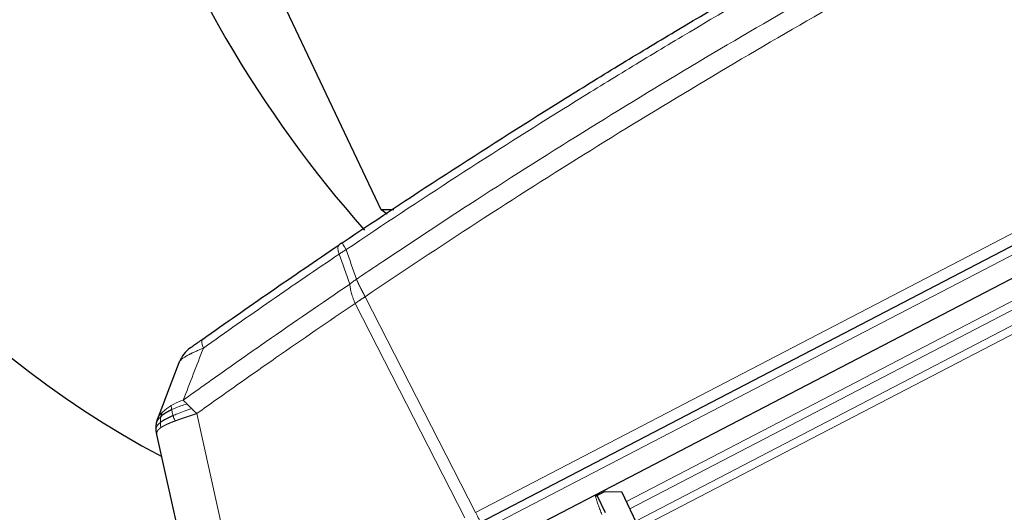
# Model space of a CAD drawing. Header units: inches. Extents: x 0 to 23760, y -13 to 16800.
# Tile 150 of 207: x 10518 to 10859, y 13847 to 14018. Entities that reach past the tile are written whole.
import ezdxf

# ---------------------------------------------------------------- set-up
doc = ezdxf.new("R2010")
doc.units = ezdxf.units.IN
doc.layers.add('254', color=7, linetype='Continuous', true_color=0xffffff)

msp = doc.modelspace()

# ---------------------------------------------------------------- linework, layer by layer
at = {"layer": '254', "color": 2, "linetype": 'Continuous', "lineweight": 25}
for p, q in [((10643.307, 13952.071), (10547.598, 14154.442)), ((10677.309, 13843.794), (11010.331, 14017.155)), ((11014.989, 14008.306), (10681.787, 13834.852)), ((10645.407, 13950.591), (10643.307, 13952.071)), ((10647.732, 13952.071), (10643.307, 13952.071)), ((10582.699, 13797.886), (10565.741, 13874.382)), ((10720.779, 13854.544), (10718.038, 13853.237)), ((10720.937, 13847.159), (10718.038, 13853.237)), ((10720.779, 13854.544), (10726.537, 13854.52)), ((10778.015, 13746.595), (10726.537, 13854.52))]:
    msp.add_line(p, q, dxfattribs=at)
at = {"layer": '254', "color": 110, "linetype": 'Continuous', "lineweight": 13}
for p, q in [((10675.975, 13847.373), (11007.869, 14020.146)), ((11011.551, 14014.585), (10678.529, 13841.224)), ((10728.164, 13851.109), (11017.768, 14001.867)), ((11019.069, 13999.458), (10729.343, 13848.636)), ((10731.389, 13844.347), (11021.275, 13995.252)), ((11022.576, 13992.845), (10732.567, 13841.877)), ((10637.794, 13922.05), (10675.975, 13847.373)), ((10672.307, 13845.464), (10634.344, 13919.716)), ((10579.574, 13881.572), (10596.346, 13805.921))]:
    msp.add_line(p, q, dxfattribs=at)
at = {"layer": '254', "color": 2, "linetype": 'Continuous', "lineweight": 25}
msp.add_arc((10582.972, 13896.026), 10, 125.47973, 159.02443, dxfattribs=at)
for centre, start_param, end_param in [((10708.108, 14261.463), 0.0931241, 2.7313831), ((10876.739, 14261.463), 0.7563565, 2.3963374)]:
    msp.add_ellipse(centre, major_axis=(0, 430.5), ratio=0.819152, start_param=start_param, end_param=end_param, dxfattribs=at)
at = {"layer": '254', "color": 110, "linetype": 'Continuous', "lineweight": 13}
for centre, major_axis, ratio, start_param, end_param in [((10634.272, 13931.629), (-5.598, 8.286), 0.2338533, 0, 0.7456374), ((10635.445, 13932.421), (-5.593, 8.289), 0.028642, 0, 0.7574094), ((10587.389, 13899.167), (5.786, -8.156), 0.2320727, 3.1415927, 3.8845507), ((10675.755, 13847.495), (1.847, -3.548), 0.0348995, 0, 1.5184364)]:
    msp.add_ellipse(centre, major_axis=major_axis, ratio=ratio, start_param=start_param, end_param=end_param, dxfattribs=at)
at = {"layer": '254', "color": 2, "linetype": 'Continuous', "lineweight": 25}
for points, knots in [([(10629.851, 13940.71), (10642.565, 13949.289), (10668.143, 13966.207), (10694.022, 13982.65), (10713.545, 13994.802), (10720.072, 13998.824), (10733.163, 14006.806), (10739.727, 14010.768), (10759.476, 14022.563), (10772.713, 14030.305), (10789.348, 14039.829), (10792.68, 14041.726), (10799.35, 14045.505), (10809.368, 14051.149), (10819.423, 14056.723), (10839.581, 14067.778), (10866.59, 14082.267), (10907.493, 14103.252), (10935.024, 14116.742), (10948.854, 14123.362)], [0, 0, 0, 0, 0.125, 0.25, 0.25, 0.3125, 0.3125, 0.375, 0.375, 0.5, 0.5, 0.53125, 0.53125, 0.5625, 0.625, 0.625, 0.75, 0.875, 1, 1, 1, 1]), ([(10581.603, 13907.323), (10585.495, 13910.084), (10589.395, 13912.835), (10597.21, 13918.312), (10601.125, 13921.04), (10612.893, 13929.188), (10620.769, 13934.574), (10628.674, 13939.915)], [0, 0, 0, 0, 0.25, 0.25, 0.5, 0.5, 1, 1, 1, 1]), ([(10629.851, 13940.71), (10629.652, 13940.576), (10629.455, 13940.443), (10629.062, 13940.178), (10628.867, 13940.046), (10628.674, 13939.915)], [0, 0, 0, 0, 0.5, 0.5, 1, 1, 1, 1]), ([(10581.603, 13907.323), (10581.531, 13907.272), (10581.459, 13907.221), (10581.315, 13907.119), (10581.244, 13907.068), (10581.031, 13906.917), (10580.89, 13906.817), (10580.612, 13906.619), (10580.474, 13906.522), (10580.203, 13906.329), (10580.069, 13906.234), (10579.804, 13906.046), (10579.674, 13905.953), (10579.482, 13905.817), (10579.419, 13905.772), (10579.293, 13905.682), (10579.23, 13905.638), (10579.046, 13905.507), (10578.927, 13905.422), (10578.698, 13905.259), (10578.588, 13905.18), (10578.429, 13905.067), (10578.351, 13905.012), (10578.276, 13904.959), (10578.227, 13904.923), (10578.202, 13904.906), (10578.082, 13904.821), (10577.993, 13904.757), (10577.744, 13904.58), (10577.605, 13904.481), (10577.465, 13904.381), (10577.439, 13904.362), (10577.39, 13904.328), (10577.368, 13904.312), (10577.306, 13904.268), (10577.272, 13904.244), (10577.219, 13904.206), (10577.2, 13904.192), (10577.174, 13904.174), (10577.168, 13904.169), (10577.168, 13904.169)], [0, 0, 0, 0, 0.0313203, 0.0313203, 0.0626407, 0.0626407, 0.1252814, 0.1252814, 0.1879221, 0.1879221, 0.2505628, 0.2505628, 0.3132035, 0.3132035, 0.3445238, 0.3445238, 0.3758442, 0.3758442, 0.4384849, 0.4384849, 0.5011256, 0.5011256, 0.5324459, 0.5481061, 0.5481061, 0.5637662, 0.5637662, 0.6264069, 0.6264069, 0.7516883, 0.7516883, 0.7830087, 0.7830087, 0.814329, 0.814329, 0.8769697, 0.8769697, 0.9396104, 0.9396104, 1, 1, 1, 1]), ([(10571.376, 13880.869), (10571.141, 13880.767), (10570.912, 13880.665), (10570.019, 13880.259), (10569.401, 13879.956), (10568.293, 13879.358), (10567.801, 13879.062), (10567.238, 13878.676), (10567.105, 13878.58), (10566.98, 13878.485)], [0, 0, 0, 0, 0.125, 0.125, 0.5, 0.5, 0.875, 0.875, 1, 1, 1, 1]), ([(10570.891, 13882.942), (10570.696, 13882.848), (10570.506, 13882.753), (10569.763, 13882.369), (10569.246, 13882.071), (10568.308, 13881.466), (10567.887, 13881.159), (10567.394, 13880.749), (10567.277, 13880.647), (10567.165, 13880.545)], [0, 0, 0, 0, 0.125, 0.125, 0.5, 0.5, 0.875, 0.875, 1, 1, 1, 1]), ([(10565.506, 13876.33), (10565.506, 13876.345), (10565.505, 13876.376), (10565.504, 13876.421), (10565.504, 13876.464), (10565.504, 13876.507), (10565.504, 13876.549), (10565.504, 13876.589), (10565.504, 13876.628), (10565.504, 13876.666), (10565.505, 13876.703), (10565.506, 13876.739), (10565.506, 13876.774), (10565.507, 13876.808), (10565.508, 13876.84), (10565.509, 13876.871), (10565.51, 13876.901), (10565.511, 13876.931), (10565.512, 13876.958), (10565.513, 13876.985), (10565.514, 13877.011), (10565.516, 13877.035), (10565.517, 13877.059), (10565.518, 13877.081), (10565.519, 13877.102), (10565.52, 13877.122), (10565.521, 13877.14), (10565.522, 13877.158), (10565.523, 13877.175), (10565.524, 13877.19), (10565.525, 13877.204), (10565.526, 13877.217), (10565.527, 13877.229), (10565.528, 13877.24), (10565.528, 13877.25), (10565.529, 13877.258), (10565.53, 13877.266), (10565.53, 13877.272), (10565.53, 13877.277), (10565.531, 13877.291), (10565.533, 13877.314), (10565.536, 13877.346), (10565.538, 13877.378), (10565.541, 13877.41), (10565.544, 13877.442), (10565.547, 13877.473), (10565.55, 13877.504), (10565.553, 13877.535), (10565.556, 13877.566), (10565.559, 13877.596), (10565.562, 13877.626), (10565.565, 13877.656), (10565.569, 13877.686), (10565.572, 13877.715), (10565.576, 13877.744), (10565.579, 13877.773), (10565.583, 13877.802), (10565.586, 13877.83), (10565.59, 13877.858), (10565.594, 13877.886), (10565.598, 13877.914), (10565.601, 13877.941), (10565.605, 13877.968), (10565.609, 13877.995), (10565.613, 13878.022), (10565.617, 13878.049), (10565.621, 13878.075), (10565.625, 13878.101), (10565.629, 13878.127), (10565.633, 13878.152), (10565.638, 13878.177), (10565.642, 13878.202), (10565.645, 13878.219), (10565.646, 13878.227)], [0, 0, 0, 0, 0.0247661, 0.0489206, 0.0724636, 0.0953949, 0.1177147, 0.1394229, 0.1605195, 0.1810045, 0.2008779, 0.2201398, 0.23879, 0.2568287, 0.2742558, 0.2910713, 0.3072753, 0.3228676, 0.3378484, 0.3522176, 0.3659752, 0.3791212, 0.3916556, 0.4035785, 0.4148897, 0.4255894, 0.4356775, 0.445154, 0.454019, 0.4622723, 0.4699141, 0.4769443, 0.4833629, 0.48917, 0.4943654, 0.4989493, 0.5029216, 0.5062824, 0.5090316, 0.5111692, 0.5284651, 0.5456049, 0.5625886, 0.5794163, 0.5960881, 0.612604, 0.6289642, 0.6451687, 0.6612176, 0.6771111, 0.6928491, 0.7084319, 0.7238594, 0.7391318, 0.7542492, 0.7692118, 0.7840195, 0.7986726, 0.8131712, 0.8275153, 0.8417051, 0.8557408, 0.8696224, 0.8833501, 0.8969241, 0.9103445, 0.9236114, 0.936725, 0.9496856, 0.9624932, 0.975148, 0.9876502, 1, 1, 1, 1]), ([(10565.646, 13878.227), (10565.648, 13878.238), (10565.651, 13878.259), (10565.657, 13878.291), (10565.663, 13878.323), (10565.669, 13878.355), (10565.674, 13878.386), (10565.68, 13878.418), (10565.686, 13878.449), (10565.693, 13878.481), (10565.699, 13878.512), (10565.705, 13878.543), (10565.711, 13878.574), (10565.718, 13878.605), (10565.724, 13878.636), (10565.731, 13878.667), (10565.738, 13878.697), (10565.745, 13878.728), (10565.751, 13878.758), (10565.758, 13878.789), (10565.765, 13878.819), (10565.772, 13878.849), (10565.78, 13878.879), (10565.787, 13878.909), (10565.794, 13878.939), (10565.802, 13878.969), (10565.809, 13878.998), (10565.817, 13879.028), (10565.824, 13879.057), (10565.832, 13879.087), (10565.84, 13879.116), (10565.847, 13879.145), (10565.855, 13879.174), (10565.863, 13879.203), (10565.871, 13879.232), (10565.879, 13879.261), (10565.887, 13879.289), (10565.895, 13879.318), (10565.904, 13879.346), (10565.912, 13879.374), (10565.92, 13879.403), (10565.929, 13879.431), (10565.937, 13879.459), (10565.946, 13879.487), (10565.954, 13879.514), (10565.963, 13879.542), (10565.972, 13879.57), (10565.981, 13879.597), (10565.989, 13879.625), (10565.998, 13879.652), (10566.007, 13879.679), (10566.016, 13879.706), (10566.025, 13879.733), (10566.034, 13879.76), (10566.043, 13879.787), (10566.053, 13879.814), (10566.062, 13879.84), (10566.071, 13879.867), (10566.08, 13879.893), (10566.09, 13879.919), (10566.099, 13879.945), (10566.109, 13879.972), (10566.118, 13879.997), (10566.128, 13880.023), (10566.137, 13880.049), (10566.147, 13880.075), (10566.157, 13880.1), (10566.163, 13880.117), (10566.166, 13880.126)], [0, 0, 0, 0, 0.0185022, 0.0368847, 0.0551481, 0.073293, 0.0913199, 0.1092294, 0.1270222, 0.1446988, 0.1622598, 0.1797059, 0.1970378, 0.2142561, 0.2313614, 0.2483544, 0.265236, 0.2820066, 0.2986672, 0.3152184, 0.331661, 0.3479958, 0.3642235, 0.380345, 0.3963611, 0.4122725, 0.4280803, 0.4437851, 0.459388, 0.4748898, 0.4902915, 0.5055939, 0.5207981, 0.535905, 0.5509156, 0.565831, 0.5806521, 0.5953801, 0.6100159, 0.6245607, 0.6390157, 0.6533819, 0.6676604, 0.6818526, 0.6959596, 0.7099825, 0.7239227, 0.7377815, 0.75156, 0.7652597, 0.7788818, 0.7924277, 0.8058989, 0.8192966, 0.8326224, 0.8458776, 0.8590638, 0.8721825, 0.8852351, 0.8982233, 0.9111485, 0.9240124, 0.9368166, 0.9495628, 0.9622525, 0.9748874, 0.9874694, 1, 1, 1, 1]), ([(10565.741, 13874.382), (10565.739, 13874.39), (10565.735, 13874.408), (10565.729, 13874.433), (10565.724, 13874.46), (10565.718, 13874.486), (10565.713, 13874.513), (10565.707, 13874.54), (10565.701, 13874.567), (10565.696, 13874.595), (10565.69, 13874.623), (10565.685, 13874.651), (10565.679, 13874.68), (10565.674, 13874.708), (10565.669, 13874.737), (10565.663, 13874.767), (10565.658, 13874.796), (10565.653, 13874.826), (10565.648, 13874.856), (10565.642, 13874.886), (10565.637, 13874.917), (10565.632, 13874.948), (10565.627, 13874.979), (10565.622, 13875.011), (10565.617, 13875.043), (10565.613, 13875.075), (10565.608, 13875.107), (10565.603, 13875.14), (10565.598, 13875.173), (10565.594, 13875.206), (10565.589, 13875.239), (10565.585, 13875.273), (10565.581, 13875.307), (10565.577, 13875.341), (10565.572, 13875.376), (10565.568, 13875.411), (10565.564, 13875.446), (10565.561, 13875.481), (10565.557, 13875.517), (10565.553, 13875.553), (10565.55, 13875.589), (10565.546, 13875.626), (10565.543, 13875.662), (10565.54, 13875.699), (10565.536, 13875.737), (10565.534, 13875.774), (10565.531, 13875.812), (10565.528, 13875.85), (10565.525, 13875.889), (10565.523, 13875.928), (10565.52, 13875.967), (10565.518, 13876.006), (10565.516, 13876.046), (10565.514, 13876.085), (10565.513, 13876.125), (10565.511, 13876.166), (10565.509, 13876.206), (10565.508, 13876.247), (10565.507, 13876.289), (10565.506, 13876.316), (10565.506, 13876.33)], [0, 0, 0, 0, 0.0121901, 0.0245516, 0.0370849, 0.0497905, 0.0626689, 0.0757204, 0.0889455, 0.1023447, 0.1159182, 0.1296666, 0.14359, 0.1576889, 0.1719636, 0.1864145, 0.2010418, 0.2158458, 0.2308268, 0.2459852, 0.261321, 0.2768347, 0.2925265, 0.3083966, 0.3244452, 0.3406727, 0.357079, 0.3736646, 0.3904296, 0.4073742, 0.4244986, 0.4418029, 0.4592875, 0.4769523, 0.4947976, 0.5128236, 0.5310305, 0.5494183, 0.5679872, 0.5867374, 0.605669, 0.6247822, 0.644077, 0.6635537, 0.6832123, 0.7030529, 0.7230758, 0.7432809, 0.7636685, 0.7842385, 0.8049912, 0.8259267, 0.8470449, 0.8683461, 0.8898303, 0.9114976, 0.9333482, 0.955382, 0.9775993, 1, 1, 1, 1])]:
    msp.add_open_spline(points, degree=3, knots=knots, dxfattribs=at)
at = {"layer": '254', "color": 110, "linetype": 'Continuous', "lineweight": 13}
for points, knots in [([(10949.815, 14120.772), (10936.002, 14114.16), (10908.507, 14100.685), (10867.655, 14079.725), (10840.681, 14065.252), (10820.548, 14054.211), (10810.506, 14048.643), (10800.501, 14043.005), (10793.839, 14039.231), (10790.512, 14037.336), (10773.898, 14027.823), (10760.677, 14020.09), (10740.953, 14008.309), (10734.397, 14004.352), (10721.323, 13996.379), (10714.805, 13992.362), (10695.307, 13980.224), (10669.46, 13963.801), (10643.915, 13946.902), (10631.217, 13938.334)], [0, 0, 0, 0, 0.125, 0.25, 0.375, 0.375, 0.4375, 0.46875, 0.46875, 0.5, 0.5, 0.625, 0.625, 0.6875, 0.6875, 0.75, 0.75, 0.875, 1, 1, 1, 1]), ([(10634.786, 13928.112), (10636.398, 13929.202), (10638.011, 13930.29), (10641.24, 13932.463), (10646.088, 13935.716), (10657.423, 13943.266), (10667.182, 13949.668), (10686.759, 13962.377), (10713.015, 13979.075), (10752.86, 14003.376), (10779.73, 14019.081), (10794.932, 14027.775), (10796.622, 14028.739), (10800.005, 14030.663), (10805.082, 14033.543), (10816.953, 14040.222), (10827.167, 14045.874), (10835.702, 14050.545), (10837.41, 14051.477), (10840.828, 14053.337), (10845.958, 14056.121), (10857.95, 14062.575), (10868.266, 14068.033), (10888.948, 14078.852), (10916.656, 14093.017), (10944.629, 14106.661), (10958.682, 14113.352)], [0, 0, 0, 0, 0.015625, 0.015625, 0.03125, 0.0625, 0.125, 0.125, 0.25, 0.375, 0.5, 0.5, 0.515625, 0.515625, 0.53125, 0.5625, 0.625, 0.625, 0.640625, 0.640625, 0.65625, 0.6875, 0.75, 0.75, 0.875, 1, 1, 1, 1]), ([(10960.463, 14106.736), (10946.463, 14100.063), (10918.595, 14086.457), (10890.992, 14072.333), (10870.388, 14061.545), (10860.11, 14056.102), (10848.164, 14049.667), (10843.053, 14046.891), (10839.648, 14045.036), (10837.946, 14044.107), (10829.444, 14039.45), (10819.268, 14033.814), (10807.443, 14027.155), (10802.384, 14024.284), (10799.015, 14022.365), (10797.331, 14021.404), (10782.187, 14012.736), (10755.418, 13997.079), (10715.725, 13972.853), (10676.491, 13947.885), (10650.642, 13930.744), (10637.794, 13922.05)], [0, 0, 0, 0, 0.125, 0.25, 0.25, 0.3125, 0.34375, 0.359375, 0.359375, 0.375, 0.375, 0.4375, 0.46875, 0.484375, 0.484375, 0.5, 0.5, 0.625, 0.75, 0.875, 1, 1, 1, 1]), ([(10628.845, 13936.828), (10620.952, 13931.492), (10613.089, 13926.11), (10601.339, 13917.97), (10597.43, 13915.245), (10589.627, 13909.772), (10585.734, 13907.024), (10581.847, 13904.265)], [0, 0, 0, 0, 0.5, 0.5, 0.75, 0.75, 1, 1, 1, 1]), ([(10634.786, 13928.112), (10634.384, 13927.848), (10633.998, 13927.561), (10633.239, 13926.971), (10632.867, 13926.668), (10632.495, 13926.374)], [0, 0, 0, 0, 0.5, 0.5, 1, 1, 1, 1]), ([(10634.786, 13928.112), (10634.791, 13928.1), (10634.8, 13928.077), (10634.815, 13928.043), (10634.829, 13928.008), (10634.844, 13927.973), (10634.859, 13927.937), (10634.875, 13927.9), (10634.89, 13927.864), (10634.906, 13927.826), (10634.923, 13927.789), (10634.939, 13927.75), (10634.956, 13927.712), (10634.973, 13927.673), (10634.991, 13927.633), (10635.008, 13927.593), (10635.026, 13927.552), (10635.044, 13927.511), (10635.063, 13927.47), (10635.082, 13927.428), (10635.101, 13927.385), (10635.12, 13927.342), (10635.14, 13927.298), (10635.16, 13927.254), (10635.18, 13927.21), (10635.201, 13927.165), (10635.222, 13927.119), (10635.243, 13927.073), (10635.265, 13927.026), (10635.286, 13926.979), (10635.309, 13926.932), (10635.331, 13926.883), (10635.354, 13926.835), (10635.377, 13926.785), (10635.401, 13926.735), (10635.424, 13926.685), (10635.449, 13926.634), (10635.473, 13926.583), (10635.498, 13926.531), (10635.523, 13926.478), (10635.548, 13926.425), (10635.574, 13926.372), (10635.6, 13926.318), (10635.627, 13926.263), (10635.654, 13926.208), (10635.681, 13926.152), (10635.708, 13926.095), (10635.736, 13926.039), (10635.764, 13925.981), (10635.793, 13925.923), (10635.822, 13925.864), (10635.851, 13925.805), (10635.88, 13925.746), (10635.91, 13925.685), (10635.941, 13925.624), (10635.971, 13925.563), (10636.002, 13925.501), (10636.034, 13925.439), (10636.065, 13925.376), (10636.099, 13925.307), (10636.136, 13925.235), (10636.176, 13925.157), (10636.215, 13925.079), (10636.255, 13925), (10636.295, 13924.922), (10636.335, 13924.843), (10636.375, 13924.764), (10636.416, 13924.684), (10636.457, 13924.605), (10636.498, 13924.525), (10636.539, 13924.445), (10636.58, 13924.364), (10636.622, 13924.284), (10636.663, 13924.203), (10636.705, 13924.122), (10636.747, 13924.041), (10636.79, 13923.959), (10636.832, 13923.878), (10636.874, 13923.796), (10636.917, 13923.714), (10636.96, 13923.632), (10637.003, 13923.55), (10637.046, 13923.467), (10637.089, 13923.385), (10637.133, 13923.302), (10637.176, 13923.219), (10637.22, 13923.136), (10637.263, 13923.053), (10637.307, 13922.97), (10637.351, 13922.887), (10637.395, 13922.803), (10637.439, 13922.72), (10637.483, 13922.636), (10637.527, 13922.553), (10637.572, 13922.469), (10637.616, 13922.385), (10637.661, 13922.302), (10637.705, 13922.218), (10637.75, 13922.134), (10637.78, 13922.078), (10637.794, 13922.05)], [0, 0, 0, 0, 0.0069372, 0.0139334, 0.0209887, 0.028103, 0.0352764, 0.0425088, 0.0498003, 0.0571509, 0.0645605, 0.0720292, 0.0795569, 0.0871437, 0.0947896, 0.1024945, 0.1102584, 0.1180815, 0.1259636, 0.1339048, 0.141905, 0.1499643, 0.1580827, 0.1662601, 0.1744966, 0.1827922, 0.1911468, 0.1995605, 0.2080333, 0.2165651, 0.225156, 0.233806, 0.2425151, 0.2512832, 0.2601104, 0.2689967, 0.277942, 0.2869465, 0.29601, 0.3051325, 0.3143142, 0.3235549, 0.3328547, 0.3422136, 0.3516315, 0.3611085, 0.3706446, 0.3802398, 0.3898941, 0.3996074, 0.4093798, 0.4192113, 0.4291019, 0.4390515, 0.4490602, 0.459128, 0.4692549, 0.4794409, 0.4896859, 0.4999901, 0.5124905, 0.524991, 0.5374914, 0.5499918, 0.5624922, 0.5749926, 0.587493, 0.5999934, 0.6124937, 0.6249941, 0.6374944, 0.6499948, 0.6624951, 0.6749954, 0.6874957, 0.699996, 0.7124963, 0.7249966, 0.7374968, 0.7499971, 0.7624973, 0.7749976, 0.7874978, 0.799998, 0.8124982, 0.8249984, 0.8374986, 0.8499988, 0.8624989, 0.8749991, 0.8874992, 0.8999993, 0.9124995, 0.9249996, 0.9374997, 0.9499998, 0.9624998, 0.9749999, 0.9875, 1, 1, 1, 1]), ([(10574.885, 13886.217), (10579.64, 13889.632), (10584.406, 13893.03), (10593.962, 13899.792), (10598.752, 13903.156), (10613.155, 13913.195), (10622.802, 13919.819), (10632.495, 13926.374)], [0, 0, 0, 0, 0.25, 0.25, 0.5, 0.5, 1, 1, 1, 1]), ([(10632.495, 13926.374), (10632.53, 13925.891), (10632.599, 13925.381), (10632.803, 13924.317), (10632.937, 13923.764), (10633.259, 13922.633), (10633.447, 13922.054), (10633.867, 13920.887), (10634.098, 13920.3), (10634.344, 13919.716)], [0, 0, 0, 0, 0.25, 0.25, 0.5, 0.5, 0.75, 0.75, 1, 1, 1, 1]), ([(10637.794, 13922.05), (10637.784, 13922.043), (10637.744, 13922.017), (10637.658, 13921.96), (10637.518, 13921.869), (10637.325, 13921.742), (10637.079, 13921.58), (10636.78, 13921.382), (10636.429, 13921.15), (10636.129, 13920.951), (10635.898, 13920.797), (10635.755, 13920.701), (10635.616, 13920.607), (10635.48, 13920.516), (10635.349, 13920.426), (10635.222, 13920.339), (10635.099, 13920.254), (10634.979, 13920.171), (10634.864, 13920.09), (10634.752, 13920.011), (10634.645, 13919.934), (10634.541, 13919.86), (10634.441, 13919.787), (10634.376, 13919.74), (10634.344, 13919.716)], [0, 0, 0, 0, 0.0092499, 0.0337179, 0.073404, 0.128308, 0.1984299, 0.2837694, 0.3843264, 0.5001005, 0.5424888, 0.5838484, 0.6241794, 0.6634821, 0.7017567, 0.7390032, 0.7752221, 0.8104134, 0.8445775, 0.8777146, 0.909825, 0.9409091, 0.9709673, 1, 1, 1, 1]), ([(10634.344, 13919.716), (10625.133, 13913.484), (10615.963, 13907.188), (10602.27, 13897.652), (10597.716, 13894.458), (10588.63, 13888.038), (10584.097, 13884.812), (10579.574, 13881.572)], [0, 0, 0, 0, 0.5, 0.5, 0.75, 0.75, 1, 1, 1, 1]), ([(10581.847, 13904.265), (10581.28, 13904.032), (10580.733, 13903.802), (10579.681, 13903.344), (10579.177, 13903.117), (10578.455, 13902.781), (10578.161, 13902.642), (10577.876, 13902.503), (10577.763, 13902.448), (10577.707, 13902.42), (10577.541, 13902.338), (10577.431, 13902.283), (10576.895, 13902.012), (10576.499, 13901.801), (10576.044, 13901.546), (10575.955, 13901.495), (10575.825, 13901.419), (10575.782, 13901.394), (10575.698, 13901.345), (10575.656, 13901.32), (10575.452, 13901.197), (10575.297, 13901.101), (10574.864, 13900.82), (10574.614, 13900.642), (10574.377, 13900.453), (10574.351, 13900.432), (10574.301, 13900.391), (10574.277, 13900.37), (10574.205, 13900.309), (10574.16, 13900.269), (10574.033, 13900.152), (10573.959, 13900.076), (10573.767, 13899.859), (10573.681, 13899.727), (10573.634, 13899.605)], [0, 0, 0, 0, 0.125, 0.125, 0.25, 0.25, 0.3125, 0.328125, 0.328125, 0.34375, 0.34375, 0.375, 0.375, 0.5, 0.5, 0.53125, 0.53125, 0.546875, 0.546875, 0.5625, 0.5625, 0.625, 0.625, 0.75, 0.75, 0.765625, 0.765625, 0.78125, 0.78125, 0.8125, 0.8125, 0.875, 0.875, 1, 1, 1, 1]), ([(10570.678, 13884.322), (10570.52, 13884.225), (10570.365, 13884.127), (10569.756, 13883.73), (10569.328, 13883.423), (10568.541, 13882.809), (10568.183, 13882.502), (10567.759, 13882.108), (10567.657, 13882.01), (10567.559, 13881.914)], [0, 0, 0, 0, 0.125, 0.125, 0.5, 0.5, 0.875, 0.875, 1, 1, 1, 1]), ([(10574.885, 13886.217), (10573.77, 13885.89), (10572.673, 13885.424), (10571.323, 13884.704), (10570.995, 13884.516), (10570.678, 13884.322)], [0, 0, 0, 0, 0.75, 0.75, 1, 1, 1, 1]), ([(10570.891, 13882.942), (10570.865, 13883.097), (10570.841, 13883.245), (10570.791, 13883.589), (10570.767, 13883.773), (10570.723, 13884.088), (10570.703, 13884.22), (10570.678, 13884.322)], [0, 0, 0, 0, 0.25, 0.25, 0.625, 0.625, 1, 1, 1, 1]), ([(10576.216, 13884.873), (10574.763, 13884.49), (10573.369, 13884.018), (10571.686, 13883.312), (10571.28, 13883.13), (10570.891, 13882.942)], [0, 0, 0, 0, 0.75, 0.75, 1, 1, 1, 1]), ([(10576.216, 13884.873), (10576.094, 13884.997), (10575.974, 13885.118), (10575.682, 13885.414), (10575.514, 13885.585), (10575.189, 13885.912), (10575.034, 13886.069), (10574.885, 13886.217)], [0, 0, 0, 0, 0.25, 0.25, 0.625, 0.625, 1, 1, 1, 1]), ([(10577.8, 13883.285), (10577.73, 13883.354), (10577.66, 13883.424), (10577.382, 13883.699), (10577.178, 13883.903), (10576.781, 13884.301), (10576.588, 13884.496), (10576.339, 13884.748), (10576.277, 13884.811), (10576.216, 13884.873)], [0, 0, 0, 0, 0.125, 0.125, 0.5, 0.5, 0.875, 0.875, 1, 1, 1, 1]), ([(10567.165, 13880.545), (10566.942, 13880.341), (10566.743, 13880.137), (10566.041, 13879.333), (10565.735, 13878.75), (10565.646, 13878.227)], [0, 0, 0, 0, 0.25, 0.25, 1, 1, 1, 1]), ([(10567.559, 13881.914), (10567.365, 13881.723), (10567.189, 13881.537), (10566.562, 13880.834), (10566.268, 13880.392), (10566.166, 13880.126)], [0, 0, 0, 0, 0.25, 0.25, 1, 1, 1, 1]), ([(10566.98, 13878.485), (10566.98, 13878.572), (10566.981, 13878.659), (10566.987, 13879.012), (10567.001, 13879.281), (10567.049, 13879.807), (10567.082, 13880.064), (10567.136, 13880.388), (10567.15, 13880.467), (10567.165, 13880.545)], [0, 0, 0, 0, 0.125, 0.125, 0.5, 0.5, 0.875, 0.875, 1, 1, 1, 1]), ([(10567.165, 13880.545), (10567.195, 13880.7), (10567.228, 13880.848), (10567.313, 13881.191), (10567.368, 13881.375), (10567.472, 13881.687), (10567.521, 13881.817), (10567.559, 13881.914)], [0, 0, 0, 0, 0.25, 0.25, 0.625, 0.625, 1, 1, 1, 1]), ([(10571.376, 13880.869), (10571.349, 13880.957), (10571.323, 13881.046), (10571.222, 13881.403), (10571.152, 13881.674), (10571.03, 13882.202), (10570.977, 13882.46), (10570.918, 13882.785), (10570.904, 13882.864), (10570.891, 13882.942)], [0, 0, 0, 0, 0.125, 0.125, 0.5, 0.5, 0.875, 0.875, 1, 1, 1, 1]), ([(10577.8, 13883.285), (10576.06, 13882.701), (10574.372, 13882.092), (10572.336, 13881.277), (10571.845, 13881.073), (10571.376, 13880.869)], [0, 0, 0, 0, 0.75, 0.75, 1, 1, 1, 1]), ([(10572.078, 13879.023), (10571.904, 13879.384), (10571.716, 13879.843), (10571.485, 13880.518), (10571.429, 13880.692), (10571.376, 13880.869)], [0, 0, 0, 0, 0.75, 0.75, 1, 1, 1, 1]), ([(10579.574, 13881.572), (10579.552, 13881.564), (10579.508, 13881.55), (10579.442, 13881.529), (10579.377, 13881.507), (10579.311, 13881.486), (10579.246, 13881.465), (10579.182, 13881.443), (10579.117, 13881.422), (10579.053, 13881.401), (10578.989, 13881.381), (10578.926, 13881.36), (10578.862, 13881.339), (10578.799, 13881.318), (10578.736, 13881.298), (10578.674, 13881.277), (10578.612, 13881.257), (10578.55, 13881.237), (10578.488, 13881.217), (10578.427, 13881.196), (10578.366, 13881.176), (10578.305, 13881.156), (10578.245, 13881.137), (10578.185, 13881.117), (10578.125, 13881.097), (10578.065, 13881.078), (10578.006, 13881.058), (10577.947, 13881.039), (10577.888, 13881.019), (10577.83, 13881), (10577.772, 13880.981), (10577.714, 13880.962), (10577.656, 13880.943), (10577.599, 13880.924), (10577.542, 13880.905), (10577.485, 13880.886), (10577.429, 13880.868), (10577.372, 13880.849), (10577.316, 13880.831), (10577.261, 13880.812), (10577.206, 13880.794), (10577.151, 13880.776), (10577.096, 13880.758), (10577.041, 13880.74), (10576.987, 13880.722), (10576.933, 13880.704), (10576.88, 13880.686), (10576.826, 13880.668), (10576.773, 13880.651), (10576.721, 13880.633), (10576.668, 13880.616), (10576.616, 13880.598), (10576.564, 13880.581), (10576.512, 13880.564), (10576.461, 13880.547), (10576.41, 13880.53), (10576.359, 13880.513), (10576.308, 13880.496), (10576.258, 13880.479), (10576.208, 13880.462), (10576.158, 13880.446), (10576.109, 13880.429), (10576.06, 13880.413), (10576.011, 13880.396), (10575.962, 13880.38), (10575.914, 13880.364), (10575.866, 13880.347), (10575.818, 13880.331), (10575.771, 13880.315), (10575.724, 13880.3), (10575.677, 13880.284), (10575.63, 13880.268), (10575.584, 13880.252), (10575.537, 13880.237), (10575.492, 13880.221), (10575.446, 13880.206), (10575.401, 13880.191), (10575.356, 13880.175), (10575.311, 13880.16), (10575.266, 13880.145), (10575.222, 13880.13), (10575.178, 13880.115), (10575.134, 13880.1), (10575.091, 13880.086), (10575.048, 13880.071), (10575.005, 13880.056), (10574.962, 13880.042), (10574.92, 13880.027), (10574.877, 13880.013), (10574.836, 13879.999), (10574.794, 13879.985), (10574.753, 13879.97), (10574.711, 13879.956), (10574.671, 13879.942), (10574.63, 13879.928), (10574.59, 13879.915), (10574.55, 13879.901), (10574.51, 13879.887), (10574.47, 13879.874), (10574.431, 13879.86), (10574.392, 13879.847), (10574.353, 13879.833), (10574.315, 13879.82), (10574.276, 13879.807), (10574.238, 13879.794), (10574.2, 13879.781), (10574.163, 13879.768), (10574.126, 13879.755), (10574.089, 13879.742), (10574.052, 13879.729), (10574.015, 13879.717), (10573.979, 13879.704), (10573.943, 13879.692), (10573.907, 13879.679), (10573.872, 13879.667), (10573.836, 13879.654), (10573.801, 13879.642), (10573.767, 13879.63), (10573.732, 13879.618), (10573.698, 13879.606), (10573.664, 13879.594), (10573.63, 13879.582), (10573.596, 13879.571), (10573.563, 13879.559), (10573.53, 13879.547), (10573.497, 13879.536), (10573.464, 13879.524), (10573.432, 13879.513), (10573.4, 13879.501), (10573.368, 13879.49), (10573.336, 13879.479), (10573.305, 13879.468), (10573.273, 13879.457), (10573.242, 13879.446), (10573.212, 13879.435), (10573.181, 13879.424), (10573.151, 13879.413), (10573.121, 13879.403), (10573.091, 13879.392), (10573.061, 13879.381), (10573.032, 13879.371), (10573.003, 13879.361), (10572.974, 13879.35), (10572.945, 13879.34), (10572.916, 13879.33), (10572.888, 13879.32), (10572.86, 13879.31), (10572.832, 13879.3), (10572.805, 13879.29), (10572.777, 13879.28), (10572.75, 13879.27), (10572.723, 13879.26), (10572.697, 13879.251), (10572.67, 13879.241), (10572.644, 13879.232), (10572.618, 13879.222), (10572.592, 13879.213), (10572.566, 13879.203), (10572.541, 13879.194), (10572.516, 13879.185), (10572.491, 13879.176), (10572.466, 13879.167), (10572.442, 13879.158), (10572.417, 13879.149), (10572.393, 13879.14), (10572.369, 13879.131), (10572.346, 13879.123), (10572.322, 13879.114), (10572.299, 13879.105), (10572.276, 13879.097), (10572.253, 13879.088), (10572.23, 13879.08), (10572.208, 13879.072), (10572.186, 13879.064), (10572.164, 13879.055), (10572.142, 13879.047), (10572.12, 13879.039), (10572.099, 13879.031), (10572.085, 13879.026), (10572.077, 13879.023)], [0, 0, 0, 0, 0.0080212, 0.0160154, 0.0239827, 0.0319231, 0.0398365, 0.0477229, 0.0555824, 0.0634149, 0.0712205, 0.0789992, 0.0867509, 0.0944756, 0.1021734, 0.1098443, 0.1174881, 0.1251051, 0.1326951, 0.1402581, 0.1477942, 0.1553034, 0.1627856, 0.1702408, 0.1776691, 0.1850704, 0.1924448, 0.1997923, 0.2071128, 0.2144063, 0.2216729, 0.2289126, 0.2361253, 0.243311, 0.2504698, 0.2576016, 0.2647065, 0.2717845, 0.2788355, 0.2858595, 0.2928566, 0.2998268, 0.30677, 0.3136862, 0.3205755, 0.3274379, 0.3342733, 0.3410817, 0.3478632, 0.3546178, 0.3613454, 0.3680461, 0.3747198, 0.3813665, 0.3879863, 0.3945792, 0.4011451, 0.4076841, 0.4141961, 0.4206811, 0.4271393, 0.4335704, 0.4399746, 0.4463519, 0.4527022, 0.4590256, 0.465322, 0.4715915, 0.477834, 0.4840496, 0.4902382, 0.4963999, 0.5025346, 0.5086424, 0.5147232, 0.5207771, 0.526804, 0.532804, 0.5387771, 0.5447232, 0.5506423, 0.5565345, 0.5623997, 0.568238, 0.5740494, 0.5798338, 0.5855912, 0.5913217, 0.5970253, 0.6027019, 0.6083515, 0.6139742, 0.61957, 0.6251388, 0.6306807, 0.6361956, 0.6416836, 0.6471446, 0.6525787, 0.6579858, 0.663366, 0.6687192, 0.6740455, 0.6793448, 0.6846172, 0.6898627, 0.6950812, 0.7002727, 0.7054373, 0.710575, 0.7156857, 0.7207694, 0.7258262, 0.7308561, 0.735859, 0.740835, 0.745784, 0.7507061, 0.7556012, 0.7604694, 0.7653107, 0.7701249, 0.7749123, 0.7796727, 0.7844061, 0.7891127, 0.7937922, 0.7984448, 0.8030705, 0.8076692, 0.812241, 0.8167858, 0.8213037, 0.8257947, 0.8302587, 0.8346957, 0.8391058, 0.843489, 0.8478452, 0.8521745, 0.8564768, 0.8607522, 0.8650006, 0.8692221, 0.8734166, 0.8775842, 0.8817249, 0.8858386, 0.8899254, 0.8939852, 0.8980181, 0.902024, 0.906003, 0.909955, 0.9138802, 0.9177783, 0.9216495, 0.9254938, 0.9293111, 0.9331015, 0.936865, 0.9406015, 0.944311, 0.9479937, 0.9516493, 0.9552781, 0.9588799, 0.9624547, 0.9660026, 0.9695236, 0.9730176, 0.9764847, 0.9799249, 0.9833381, 0.9867243, 0.9900837, 0.993416, 0.9967215, 1, 1, 1, 1]), ([(10579.574, 13881.572), (10579.114, 13882.005), (10578.663, 13882.438), (10578.084, 13883.005), (10577.941, 13883.145), (10577.8, 13883.285)], [0, 0, 0, 0, 0.75, 0.75, 1, 1, 1, 1]), ([(10566.98, 13878.485), (10566.73, 13878.294), (10566.51, 13878.106), (10565.763, 13877.364), (10565.495, 13876.834), (10565.506, 13876.33)], [0, 0, 0, 0, 0.25, 0.25, 1, 1, 1, 1]), ([(10567.11, 13876.692), (10567.087, 13876.863), (10567.063, 13877.059), (10567.02, 13877.491), (10567.002, 13877.726), (10566.984, 13878.139), (10566.98, 13878.31), (10566.98, 13878.485)], [0, 0, 0, 0, 0.375, 0.375, 0.75, 0.75, 1, 1, 1, 1]), ([(10572.077, 13879.023), (10572.061, 13879.017), (10572.028, 13879.005), (10571.978, 13878.986), (10571.929, 13878.968), (10571.88, 13878.949), (10571.831, 13878.931), (10571.783, 13878.912), (10571.734, 13878.894), (10571.686, 13878.875), (10571.638, 13878.857), (10571.591, 13878.839), (10571.543, 13878.821), (10571.496, 13878.803), (10571.449, 13878.784), (10571.402, 13878.766), (10571.356, 13878.748), (10571.309, 13878.73), (10571.263, 13878.712), (10571.217, 13878.694), (10571.172, 13878.676), (10571.126, 13878.659), (10571.081, 13878.641), (10571.036, 13878.623), (10570.992, 13878.605), (10570.947, 13878.587), (10570.903, 13878.57), (10570.859, 13878.552), (10570.815, 13878.535), (10570.772, 13878.517), (10570.728, 13878.5), (10570.685, 13878.482), (10570.642, 13878.465), (10570.599, 13878.447), (10570.557, 13878.43), (10570.515, 13878.413), (10570.473, 13878.395), (10570.431, 13878.378), (10570.389, 13878.361), (10570.348, 13878.344), (10570.307, 13878.327), (10570.266, 13878.309), (10570.225, 13878.292), (10570.185, 13878.275), (10570.145, 13878.258), (10570.105, 13878.241), (10570.065, 13878.225), (10570.025, 13878.208), (10569.986, 13878.191), (10569.947, 13878.174), (10569.908, 13878.157), (10569.869, 13878.141), (10569.831, 13878.124), (10569.793, 13878.107), (10569.755, 13878.091), (10569.717, 13878.074), (10569.679, 13878.058), (10569.642, 13878.041), (10569.605, 13878.025), (10569.568, 13878.008), (10569.531, 13877.992), (10569.495, 13877.975), (10569.458, 13877.959), (10569.422, 13877.943), (10569.386, 13877.927), (10569.351, 13877.91), (10569.315, 13877.894), (10569.28, 13877.878), (10569.245, 13877.862), (10569.21, 13877.846), (10569.176, 13877.83), (10569.141, 13877.814), (10569.107, 13877.798), (10569.073, 13877.782), (10569.039, 13877.766), (10569.006, 13877.75), (10568.972, 13877.734), (10568.939, 13877.719), (10568.906, 13877.703), (10568.874, 13877.687), (10568.841, 13877.671), (10568.809, 13877.656), (10568.777, 13877.64), (10568.745, 13877.625), (10568.713, 13877.609), (10568.682, 13877.594), (10568.651, 13877.578), (10568.619, 13877.563), (10568.589, 13877.547), (10568.558, 13877.532), (10568.528, 13877.516), (10568.497, 13877.501), (10568.467, 13877.486), (10568.437, 13877.471), (10568.408, 13877.455), (10568.378, 13877.44), (10568.349, 13877.425), (10568.32, 13877.41), (10568.291, 13877.395), (10568.263, 13877.38), (10568.234, 13877.365), (10568.206, 13877.35), (10568.178, 13877.335), (10568.15, 13877.32), (10568.122, 13877.305), (10568.095, 13877.29), (10568.067, 13877.275), (10568.04, 13877.26), (10568.014, 13877.246), (10567.987, 13877.231), (10567.96, 13877.216), (10567.934, 13877.201), (10567.908, 13877.187), (10567.882, 13877.172), (10567.856, 13877.158), (10567.831, 13877.143), (10567.805, 13877.128), (10567.78, 13877.114), (10567.755, 13877.099), (10567.73, 13877.085), (10567.706, 13877.071), (10567.681, 13877.056), (10567.657, 13877.042), (10567.633, 13877.027), (10567.609, 13877.013), (10567.586, 13876.999), (10567.562, 13876.985), (10567.539, 13876.97), (10567.516, 13876.956), (10567.493, 13876.942), (10567.47, 13876.928), (10567.447, 13876.914), (10567.425, 13876.9), (10567.403, 13876.886), (10567.381, 13876.872), (10567.359, 13876.858), (10567.337, 13876.844), (10567.316, 13876.83), (10567.294, 13876.816), (10567.273, 13876.802), (10567.252, 13876.788), (10567.231, 13876.774), (10567.211, 13876.76), (10567.19, 13876.746), (10567.17, 13876.733), (10567.15, 13876.719), (10567.13, 13876.705), (10567.117, 13876.696), (10567.11, 13876.692)], [0, 0, 0, 0, 0.0076941, 0.0153765, 0.0230472, 0.0307061, 0.0383534, 0.045989, 0.0536129, 0.061225, 0.0688255, 0.0764143, 0.0839914, 0.0915567, 0.0991104, 0.1066524, 0.1141827, 0.1217013, 0.1292082, 0.1367034, 0.1441869, 0.1516588, 0.1591189, 0.1665674, 0.1740041, 0.1814292, 0.1888426, 0.1962444, 0.2036344, 0.2110128, 0.2183794, 0.2257344, 0.2330778, 0.2404094, 0.2477294, 0.2550377, 0.2623343, 0.2696193, 0.2768926, 0.2841542, 0.2914041, 0.2986424, 0.305869, 0.313084, 0.3202872, 0.3274789, 0.3346588, 0.3418271, 0.3489838, 0.3561287, 0.3632621, 0.3703837, 0.3774937, 0.3845921, 0.3916788, 0.3987539, 0.4058173, 0.412869, 0.4199092, 0.4269376, 0.4339544, 0.4409596, 0.4479532, 0.454935, 0.4619053, 0.4688639, 0.4758109, 0.4827462, 0.4896699, 0.496582, 0.5034825, 0.5103713, 0.5172485, 0.524114, 0.5309679, 0.5378102, 0.5446409, 0.55146, 0.5582674, 0.5650632, 0.5718474, 0.57862, 0.5853809, 0.5921303, 0.598868, 0.6055941, 0.6123087, 0.6190116, 0.6257029, 0.6323825, 0.6390506, 0.6457071, 0.652352, 0.6589853, 0.665607, 0.672217, 0.6788155, 0.6854024, 0.6919777, 0.6985414, 0.7050935, 0.7116341, 0.718163, 0.7246804, 0.7311862, 0.7376804, 0.744163, 0.750634, 0.7570935, 0.7635413, 0.7699776, 0.7764024, 0.7828155, 0.7892171, 0.7956072, 0.8019856, 0.8083525, 0.8147079, 0.8210516, 0.8273839, 0.8337045, 0.8400136, 0.8463112, 0.8525972, 0.8588716, 0.8651345, 0.8713859, 0.8776257, 0.8838539, 0.8900706, 0.8962758, 0.9024695, 0.9086516, 0.9148221, 0.9209812, 0.9271287, 0.9332646, 0.9393891, 0.945502, 0.9516034, 0.9576933, 0.9637717, 0.9698385, 0.9758938, 0.9819376, 0.9879699, 0.9939907, 1, 1, 1, 1]), ([(10567.11, 13876.692), (10567.101, 13876.685), (10567.084, 13876.673), (10567.058, 13876.655), (10567.032, 13876.636), (10567.006, 13876.618), (10566.981, 13876.6), (10566.956, 13876.581), (10566.931, 13876.563), (10566.907, 13876.545), (10566.882, 13876.527), (10566.858, 13876.508), (10566.835, 13876.49), (10566.811, 13876.472), (10566.788, 13876.454), (10566.765, 13876.435), (10566.743, 13876.417), (10566.72, 13876.399), (10566.698, 13876.381), (10566.676, 13876.363), (10566.655, 13876.345), (10566.633, 13876.327), (10566.612, 13876.309), (10566.591, 13876.291), (10566.571, 13876.273), (10566.551, 13876.255), (10566.531, 13876.237), (10566.511, 13876.219), (10566.491, 13876.201), (10566.472, 13876.183), (10566.453, 13876.165), (10566.434, 13876.147), (10566.416, 13876.129), (10566.398, 13876.112), (10566.38, 13876.094), (10566.362, 13876.076), (10566.344, 13876.058), (10566.327, 13876.04), (10566.31, 13876.023), (10566.293, 13876.005), (10566.277, 13875.987), (10566.261, 13875.969), (10566.245, 13875.952), (10566.229, 13875.934), (10566.213, 13875.916), (10566.198, 13875.899), (10566.183, 13875.881), (10566.168, 13875.863), (10566.154, 13875.846), (10566.14, 13875.828), (10566.126, 13875.811), (10566.112, 13875.793), (10566.098, 13875.775), (10566.085, 13875.758), (10566.072, 13875.74), (10566.059, 13875.723), (10566.047, 13875.705), (10566.034, 13875.688), (10566.022, 13875.67), (10566.01, 13875.653), (10565.999, 13875.635), (10565.987, 13875.618), (10565.976, 13875.6), (10565.965, 13875.583), (10565.954, 13875.566), (10565.944, 13875.548), (10565.934, 13875.531), (10565.924, 13875.513), (10565.914, 13875.496), (10565.905, 13875.479), (10565.895, 13875.461), (10565.886, 13875.444), (10565.877, 13875.427), (10565.869, 13875.409), (10565.86, 13875.392), (10565.852, 13875.375), (10565.844, 13875.357), (10565.837, 13875.34), (10565.829, 13875.323), (10565.822, 13875.306), (10565.815, 13875.288), (10565.808, 13875.271), (10565.801, 13875.254), (10565.795, 13875.237), (10565.789, 13875.219), (10565.783, 13875.202), (10565.777, 13875.185), (10565.772, 13875.168), (10565.766, 13875.151), (10565.761, 13875.133), (10565.756, 13875.116), (10565.752, 13875.099), (10565.747, 13875.082), (10565.743, 13875.065), (10565.739, 13875.048), (10565.735, 13875.03), (10565.732, 13875.013), (10565.728, 13874.996), (10565.725, 13874.979), (10565.722, 13874.962), (10565.72, 13874.945), (10565.717, 13874.928), (10565.715, 13874.911), (10565.713, 13874.893), (10565.711, 13874.876), (10565.709, 13874.859), (10565.707, 13874.842), (10565.706, 13874.825), (10565.705, 13874.808), (10565.704, 13874.791), (10565.703, 13874.774), (10565.703, 13874.757), (10565.703, 13874.74), (10565.703, 13874.723), (10565.703, 13874.706), (10565.703, 13874.689), (10565.703, 13874.671), (10565.704, 13874.654), (10565.705, 13874.637), (10565.706, 13874.62), (10565.707, 13874.603), (10565.709, 13874.586), (10565.71, 13874.569), (10565.712, 13874.552), (10565.714, 13874.535), (10565.716, 13874.518), (10565.719, 13874.501), (10565.721, 13874.484), (10565.724, 13874.467), (10565.727, 13874.45), (10565.73, 13874.433), (10565.734, 13874.416), (10565.737, 13874.399), (10565.74, 13874.387), (10565.741, 13874.382)], [0, 0, 0, 0, 0.0081592, 0.0163092, 0.0244501, 0.0325819, 0.0407045, 0.0488181, 0.0569225, 0.0650178, 0.0731041, 0.0811812, 0.0892493, 0.0973083, 0.1053581, 0.113399, 0.1214307, 0.1294534, 0.137467, 0.1454716, 0.1534671, 0.1614536, 0.169431, 0.1773994, 0.1853588, 0.1933091, 0.2012504, 0.2091827, 0.217106, 0.2250203, 0.2329256, 0.2408219, 0.2487092, 0.2565875, 0.2644568, 0.2723172, 0.2801686, 0.288011, 0.2958444, 0.303669, 0.3114845, 0.3192911, 0.3270888, 0.3348775, 0.3426574, 0.3504282, 0.3581902, 0.3659433, 0.3736874, 0.3814227, 0.389149, 0.3968665, 0.4045751, 0.4122748, 0.4199656, 0.4276476, 0.4353206, 0.4429849, 0.4506403, 0.4582868, 0.4659245, 0.4735534, 0.4811734, 0.4887846, 0.496387, 0.5039805, 0.5115653, 0.5191413, 0.5267084, 0.5342668, 0.5418164, 0.5493572, 0.5568893, 0.5644125, 0.5719271, 0.5794328, 0.5869298, 0.5944181, 0.6018976, 0.6093684, 0.6168305, 0.6242839, 0.6317285, 0.6391644, 0.6465917, 0.6540102, 0.6614201, 0.6688212, 0.6762137, 0.6835975, 0.6909727, 0.6983392, 0.705697, 0.7130462, 0.7203868, 0.7277187, 0.735042, 0.7423567, 0.7496628, 0.7569603, 0.7642491, 0.7715294, 0.7788011, 0.7860642, 0.7933187, 0.8005646, 0.807802, 0.8150309, 0.8222512, 0.8294629, 0.8366661, 0.8438608, 0.851047, 0.8582246, 0.8653938, 0.8725544, 0.8797065, 0.8868502, 0.8939854, 0.9011121, 0.9082303, 0.9153401, 0.9224414, 0.9295343, 0.9366187, 0.9436947, 0.9507623, 0.9578214, 0.9648722, 0.9719145, 0.9789485, 0.985974, 0.9929912, 1, 1, 1, 1]), ([(10719.644, 13846.673), (10719.44, 13847.19), (10719.239, 13847.707), (10718.845, 13848.745), (10718.653, 13849.265), (10718.372, 13850.049), (10718.28, 13850.311), (10718.1, 13850.836), (10718.012, 13851.1), (10717.842, 13851.627), (10717.759, 13851.892), (10717.641, 13852.291), (10717.603, 13852.425), (10717.529, 13852.692), (10717.493, 13852.826), (10717.459, 13852.961)], [0, 0, 0, 0, 0.25, 0.25, 0.5, 0.5, 0.625, 0.625, 0.75, 0.75, 0.875, 0.875, 0.9375, 0.9375, 1, 1, 1, 1])]:
    msp.add_open_spline(points, degree=3, knots=knots, dxfattribs=at)
for points in [[(10631.217, 13938.334), (10630.81, 13938.09), (10630.008, 13937.596), (10629.229, 13937.087), (10628.845, 13936.828)], [(10631.217, 13938.334), (10632.409, 13934.928), (10633.598, 13931.52), (10634.786, 13928.112)], [(10632.495, 13926.374), (10631.28, 13929.86), (10630.063, 13933.345), (10628.845, 13936.828)], [(10581.847, 13904.265), (10579.529, 13898.255), (10577.208, 13892.239), (10574.885, 13886.217)]]:
    msp.add_open_spline(points, degree=3, dxfattribs=at)
at = {"layer": '254', "color": 2, "linetype": 'Continuous', "lineweight": 25}
for points in [[(10566.166, 13880.126), (10568.658, 13886.626), (10571.148, 13893.119), (10573.634, 13899.605)], [(10717.459, 13852.961), (10717.559, 13853.008), (10717.755, 13853.102), (10717.945, 13853.193), (10718.038, 13853.237)]]:
    msp.add_open_spline(points, degree=3, dxfattribs=at)

doc.saveas('drawing.dxf')
